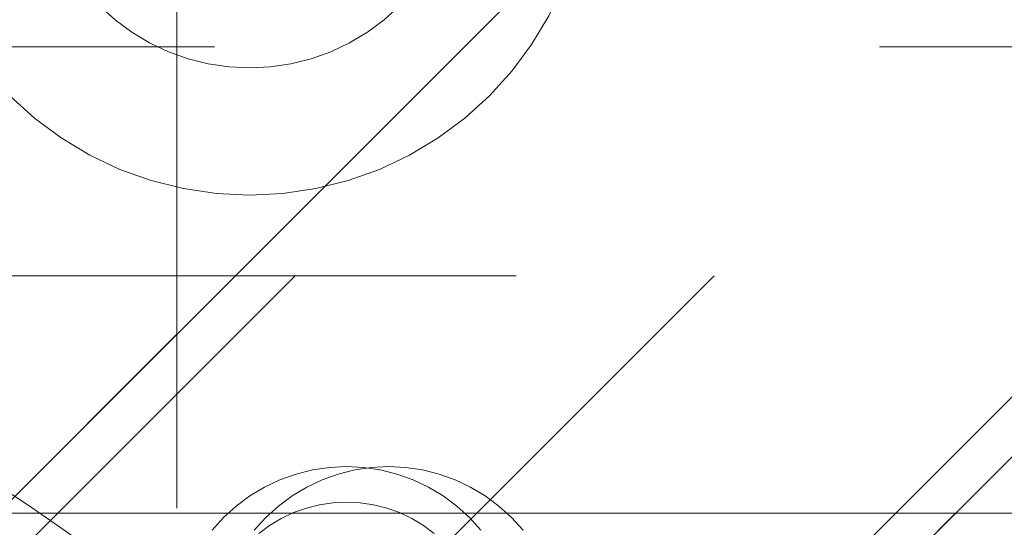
# Model space of a CAD drawing. Header units: inches. Extents: x -467 to -298, y -222 to 20.
# Tile 16 of 57: x -396.532 to -395.618, y 14.546 to 15.017. Entities that reach past the tile are written whole.
import ezdxf

# ---------------------------------------------------------------- set-up
doc = ezdxf.new("R2010")
doc.units = ezdxf.units.IN
doc.header["$LTSCALE"] = 32
doc.header["$MEASUREMENT"] = 0
doc.linetypes.add('Dash Style-1', pattern=[0.083328, 0.041656, -0.041672])
for name, color, linetype, lineweight in [('Black', 7, 'Continuous', 18), ('DashLine', 7, 'Dash Style-1', 13), ('DashLineFill', 7, 'Dash Style-1', 13), ('Drawing', 7, 'Continuous', 18), ('None', 7, 'Continuous', 18), ('SolidLine', 7, 'Continuous', 15), ('TFL_1', 7, 'Continuous', 13)]:
    doc.layers.add(name, color=color, linetype=linetype, lineweight=lineweight)
doc.layers.add('Electrical', color=1, linetype='Dash Style-1', lineweight=15, true_color=0xff0000)
pattern_1 = [(45, (0, 0), (-1.61301565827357, 1.935715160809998), []), (45, (-1.0608, 1.0608), (-0.4723460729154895, 0.4167612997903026), [])]

# ---------------------------------------------------------------- blocks, each defined once
blk = doc.blocks.new('1BRPFX-Ped_Plate (2D)')
at = {"layer": 'DashLineFill', "linetype": 'Continuous', "lineweight": 13}
h = blk.add_hatch(dxfattribs=at)
h.set_pattern_fill('Steel', color=253, style=0, pattern_type=2)
h.set_pattern_definition(pattern_1)
edge = h.paths.add_edge_path()
edge.add_arc((-4.145669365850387, -1.704724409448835), 0.125984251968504, 180, 270.0000000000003)
edge.add_line((-4.145669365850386, -1.830708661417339), (4.145669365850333, -1.830708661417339))
edge.add_arc((4.145669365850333, -1.704724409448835), 0.125984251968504, 270.0000000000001, 360)
edge.add_line((4.271653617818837, -1.704724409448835), (4.271653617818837, 1.704724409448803))
edge.add_arc((4.145669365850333, 1.704724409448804), 0.1259842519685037, 359.9999999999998, 450.0000000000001)
edge.add_line((4.145669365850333, 1.830708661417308), (-4.145669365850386, 1.830708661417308))
edge.add_arc((-4.145669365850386, 1.704724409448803), 0.1259842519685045, 89.99999999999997, 179.9999999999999)
edge.add_line((-4.271653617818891, 1.704724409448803), (-4.271653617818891, -1.704724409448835))
at = {"layer": 'DashLineFill', "flags": 128}
blk.add_lwpolyline([(-4.271653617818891, -1.704724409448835, 0.4142135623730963), (-4.145669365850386, -1.830708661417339), (4.145669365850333, -1.830708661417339, 0.4142135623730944), (4.271653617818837, -1.704724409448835), (4.271653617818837, 1.704724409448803, 0.4142135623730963), (4.145669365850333, 1.830708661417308), (-4.145669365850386, 1.830708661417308, 0.4142135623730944), (-4.271653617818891, 1.704724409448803)], format="xyb", close=True, dxfattribs=at)
at = {"layer": 'SolidLine', "flags": 128}
blk.add_lwpolyline([(1.198008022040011, 1.378859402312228), (1.208136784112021, 1.386371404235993), (1.218953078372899, 1.39285444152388), (1.230352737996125, 1.398246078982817), (1.242225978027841, 1.402494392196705), (1.254458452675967, 1.405558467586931), (1.266932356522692, 1.407408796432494), (1.27952755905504, 1.408027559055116), (1.292122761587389, 1.407408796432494), (1.304596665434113, 1.405558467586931), (1.316829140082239, 1.402494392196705), (1.328702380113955, 1.398246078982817), (1.340102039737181, 1.39285444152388), (1.35091833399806, 1.386371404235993), (1.361047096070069, 1.378859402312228)], dxfattribs=at)
blk = doc.blocks.new('1BRPFY-Leg_Plate (2D)')
at = {"layer": 'DashLineFill', "linetype": 'Continuous', "lineweight": 13}
h = blk.add_hatch(dxfattribs=at)
h.set_pattern_fill('Steel', color=253, style=0, pattern_type=2)
h.set_pattern_definition(pattern_1)
edge = h.paths.add_edge_path()
edge.add_arc((-1.704724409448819, -1.704724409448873), 0.125984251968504, 179.9999999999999, 269.9999999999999)
edge.add_line((-1.704724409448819, -1.830708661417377), (1.704724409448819, -1.830708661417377))
edge.add_arc((1.704724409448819, -1.704724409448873), 0.125984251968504, 270.0000000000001, 360.0000000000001)
edge.add_line((1.830708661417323, -1.704724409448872), (1.830708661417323, 1.704724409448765))
edge.add_arc((1.704724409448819, 1.704724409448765), 0.1259842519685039, 0, 90)
edge.add_line((1.704724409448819, 1.830708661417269), (-1.704724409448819, 1.830708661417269))
edge.add_arc((-1.704724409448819, 1.704724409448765), 0.1259842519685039, 90, 180)
edge.add_line((-1.830708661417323, 1.704724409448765), (-1.830708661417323, -1.704724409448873))
at = {"layer": 'DashLineFill', "flags": 128}
blk.add_lwpolyline([(-1.830708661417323, -1.704724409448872, 0.414213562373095), (-1.704724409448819, -1.830708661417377), (1.704724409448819, -1.830708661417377, 0.414213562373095), (1.830708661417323, -1.704724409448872), (1.830708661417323, 1.704724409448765, 0.414213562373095), (1.704724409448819, 1.830708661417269), (-1.704724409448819, 1.830708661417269, 0.414213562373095), (-1.830708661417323, 1.704724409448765)], format="xyb", close=True, dxfattribs=at)
at = {"layer": 'SolidLine', "flags": 128}
blk.add_lwpolyline([(1.154750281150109, 1.381929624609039), (1.165388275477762, 1.393666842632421), (1.177125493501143, 1.404304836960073), (1.189848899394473, 1.413741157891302), (1.203435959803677, 1.421884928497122), (1.217755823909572, 1.428657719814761), (1.232670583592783, 1.433994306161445), (1.248036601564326, 1.437843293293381), (1.263705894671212, 1.440167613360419), (1.279527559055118, 1.44094488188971), (1.295349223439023, 1.440167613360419), (1.31101851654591, 1.437843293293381), (1.326384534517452, 1.433994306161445), (1.341299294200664, 1.428657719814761), (1.355619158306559, 1.421884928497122), (1.369206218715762, 1.413741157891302), (1.381929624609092, 1.404304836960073), (1.393666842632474, 1.393666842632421), (1.404304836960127, 1.381929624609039)], dxfattribs=at)
blk = doc.blocks.new('Group-12')
at = {"layer": 'Black', "color": 7}
for name in ['1BRPFX-Ped_Plate (2D)', '1BRPFY-Leg_Plate (2D)']:
    blk.add_blockref(name, (8.976377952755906, -5.31496062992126), dxfattribs=at)
blk = doc.blocks.new('Group-13')
at = {"layer": 'None'}
blk.add_blockref('Group-12', (0, 0), dxfattribs=at)
blk = doc.blocks.new('SL Low Storage (2D)')
at = {"layer": 'None'}
blk.add_blockref('Group-13', (0, 0), dxfattribs=at)
at = {"layer": 'Drawing', "color": 0, "flags": 1}
for tag in ['Catalog', 'Option1', 'Option2', 'Option3', 'Option4', 'Option5', 'Option6', 'Option7', 'Option8', 'Option9', 'Option10', 'Option11', 'Option12', 'FinishGroup', 'Discount', 'Tag', 'Custom', 'Item2', 'Item3', 'Item6', 'Item9', 'Item10', 'Item12', 'Item13', 'Item16', 'Item19', 'Item20', 'Item21', 'Item22', 'Item23', 'Item24', 'Item25', 'Item8', 'Item18', 'Item1', 'Item4', 'Item5', 'Item7', 'Item11', 'Item14', 'Item15', 'Item17']:
    blk.add_attdef(tag, (-47.02492789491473, 4.938103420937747), '', height=0.007086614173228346, dxfattribs=at)
blk = doc.blocks.new('TLLegSleeve (2D)')
at = {"layer": 'DashLineFill', "linetype": 'Continuous', "lineweight": 13}
h = blk.add_hatch(dxfattribs=at)
h.set_pattern_fill('Steel', color=253, style=0, pattern_type=2)
h.set_pattern_definition(pattern_1)
edge = h.paths.add_edge_path()
edge.add_line((1.08267716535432, 1.402343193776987), (1.08267716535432, 2.913385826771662))
edge.add_arc((-1.707523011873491e-13, 2.913385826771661), 1.08267716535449, 4.479377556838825e-14, 180)
edge.add_line((-1.082677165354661, 2.913385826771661), (-1.08267716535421, 1.402343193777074))
edge.add_arc((-1.332267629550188e-15, 2.886579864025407e-15), 1.771653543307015, 127.6698869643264, 412.330113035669)
edge.add_line((1.08267716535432, 1.402343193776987), (1.08267716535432, 1.402343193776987))
edge = h.paths.add_edge_path()
edge.add_arc((1.665334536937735e-15, 2.91338582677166), 0.7480314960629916, 180, 360)
edge.add_arc((1.665334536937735e-15, 2.91338582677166), 0.7480314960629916, 9.54166404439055e-15, 180)
edge.add_line((-0.7480314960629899, 2.91338582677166), (-0.7480314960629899, 2.91338582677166))
edge = h.paths.add_edge_path()
edge.add_arc((-1.723066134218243e-13, 5.70119602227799e-16), 1.437007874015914, 180, 360)
edge.add_arc((-1.723066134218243e-13, 9.149983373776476e-17), 1.437007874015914, 9.541664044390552e-15, 180)
edge.add_line((-1.437007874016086, 3.308097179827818e-16), (-1.437007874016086, 3.308097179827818e-16))
at = {"layer": 'DashLineFill', "flags": 128}
for points in [[(1.08267716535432, 1.402343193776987), (1.08267716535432, 2.913385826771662, 0.9999999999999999), (-1.082677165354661, 2.913385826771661), (-1.08267716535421, 1.402343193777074, 2.931618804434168), (1.08267716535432, 1.402343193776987)], [(-1.437007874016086, 3.308097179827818e-16, 0.9999999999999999), (1.437007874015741, 3.308097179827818e-16, 0.9999999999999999), (-1.437007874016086, 3.308097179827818e-16)]]:
    blk.add_lwpolyline(points, format="xyb", close=True, dxfattribs=at)
blk = doc.blocks.new('Group-14')
at = {"layer": 'SolidLine', "flags": 128}
blk.add_lwpolyline([(7.322834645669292, -5.31496062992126, -0.414213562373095), (9.015748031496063, -3.622047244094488, -0.414213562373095), (10.70866141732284, -5.31496062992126, -0.414213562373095), (9.015748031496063, -7.007874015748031, -0.414213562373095)], format="xyb", close=True, dxfattribs=at)
at = {"layer": 'TFL_1', "color": 7}
blk.add_blockref('TLLegSleeve (2D)', (9.015748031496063, -5.31496062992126), dxfattribs=at)
blk = doc.blocks.new('Group-15')
at = {"layer": 'None'}
blk.add_blockref('Group-14', (0, 0), dxfattribs=at)
blk = doc.blocks.new('SL Lowboy Top (2D)')
at = {"layer": 'None'}
blk.add_blockref('Group-15', (0, 0), dxfattribs=at)
at = {"layer": 'Drawing', "color": 0, "flags": 1}
for tag in ['Tag', 'Catalog', 'Option1', 'Option2', 'Option3', 'Option4', 'Option5', 'Option6', 'Option7', 'Option8', 'Option9', 'Option10', 'Option11', 'Option12', 'Custom', 'FinishGroup', 'Discount', 'Item2', 'Item3', 'Item6', 'Item9', 'Item10', 'Item12', 'Item13', 'Item16', 'Item19', 'Item20', 'Item21', 'Item22', 'Item23', 'Item24', 'Item25', 'Item8', 'Item18', 'Item1', 'Item4', 'Item5', 'Item7', 'Item11', 'Item14', 'Item15', 'Item17']:
    blk.add_attdef(tag, (-47.02492789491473, 9.438103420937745), '', height=0.007086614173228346, dxfattribs=at)
blk = doc.blocks.new('Group-35')
at = {"layer": 'DashLineFill', "linetype": 'Continuous', "lineweight": 13}
h = blk.add_hatch(dxfattribs=at)
h.set_pattern_fill('Steel', color=253, style=0, pattern_type=2)
h.set_pattern_definition(pattern_1)
h.paths.add_polyline_path([(-2.066929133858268, 1.397637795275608), (2.066929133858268, 1.397637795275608), (2.066929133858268, 0.1377952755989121), (2.106299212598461, 0.1377952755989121), (2.106299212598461, -0.1377952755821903), (2.066929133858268, -0.1377952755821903), (2.066929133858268, -5.275590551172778), (2.106299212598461, -5.275590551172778), (2.106299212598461, -5.55118110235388), (2.066929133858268, -5.55118110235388), (2.066929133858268, -5.82677165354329), (-2.066929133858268, -5.82677165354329), (-2.066929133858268, -5.55118110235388), (-2.106299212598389, -5.55118110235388), (-2.106299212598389, -5.275590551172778), (-2.066929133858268, -5.275590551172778), (-2.066929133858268, -0.1377952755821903), (-2.106299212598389, -0.1377952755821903), (-2.106299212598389, 0.1377952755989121), (-2.066929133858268, 0.1377952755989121)])
at = {"layer": 'DashLineFill', "flags": 128}
blk.add_lwpolyline([(-2.066929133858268, 1.397637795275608), (2.066929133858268, 1.397637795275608), (2.066929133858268, 0.1377952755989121), (2.106299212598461, 0.1377952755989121), (2.106299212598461, -0.1377952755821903), (2.066929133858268, -0.1377952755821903), (2.066929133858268, -5.275590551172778), (2.106299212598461, -5.275590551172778), (2.106299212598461, -5.55118110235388), (2.066929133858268, -5.55118110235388), (2.066929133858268, -5.82677165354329), (-2.066929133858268, -5.82677165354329), (-2.066929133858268, -5.55118110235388), (-2.106299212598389, -5.55118110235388), (-2.106299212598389, -5.275590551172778), (-2.066929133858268, -5.275590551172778), (-2.066929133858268, -0.1377952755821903), (-2.106299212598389, -0.1377952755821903), (-2.106299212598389, 0.1377952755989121), (-2.066929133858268, 0.1377952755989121)], close=True, dxfattribs=at)
blk = doc.blocks.new('TL14_upper_leg (2D)')
at = {"layer": 'DashLine', "color": 7}
blk.add_blockref('Group-35', (0, 0), dxfattribs=at)
blk = doc.blocks.new('1BRPT9-Bracket (2D)')
at = {"layer": 'DashLineFill', "linetype": 'Continuous', "lineweight": 13}
h = blk.add_hatch(dxfattribs=at)
h.set_pattern_fill('Steel', color=253, style=0, pattern_type=2)
h.set_pattern_definition(pattern_1)
edge = h.paths.add_edge_path()
edge.add_arc((1.677931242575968, -8.488188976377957), 0.2519685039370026, 269.999999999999, 360.0000000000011)
edge.add_line((1.929899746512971, -8.488188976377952), (1.929899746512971, -7.480314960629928))
edge.add_line((1.929899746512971, -7.480314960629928), (2.323600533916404, -7.480314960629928))
edge.add_line((2.323600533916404, -7.480314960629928), (2.323600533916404, 7.461135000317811))
edge.add_line((2.323600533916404, 7.461135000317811), (1.929899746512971, 7.480314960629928))
edge.add_line((1.929899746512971, 7.480314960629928), (1.929899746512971, 8.488188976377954))
edge.add_arc((1.677931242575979, 8.488188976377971), 0.2519685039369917, 359.999999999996, 450.0000000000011)
edge.add_line((1.677931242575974, 8.740157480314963), (-2.32206875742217, 8.740157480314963))
edge.add_line((-2.32206875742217, 8.740157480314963), (-2.32206875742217, -8.74015748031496))
edge.add_line((-2.32206875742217, -8.74015748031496), (1.677931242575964, -8.74015748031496))
h = blk.add_hatch(dxfattribs=at)
h.set_pattern_fill('Steel', color=253, style=0, pattern_type=2)
h.set_pattern_definition(pattern_1)
h.paths.add_polyline_path([(1.150372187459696, 8.425196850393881), (1.181243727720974, 8.423680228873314), (1.211817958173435, 8.419144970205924), (1.241800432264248, 8.411634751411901), (1.27090240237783, 8.401221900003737), (1.298843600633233, 8.388006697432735), (1.325354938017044, 8.37211641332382), (1.350181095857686, 8.35370407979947), (1.373082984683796, 8.332947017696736), (1.393840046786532, 8.310045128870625), (1.41225238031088, 8.285218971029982), (1.428142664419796, 8.258707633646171), (1.441357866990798, 8.230766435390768), (1.451770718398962, 8.201664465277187), (1.459280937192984, 8.171681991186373), (1.463816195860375, 8.141107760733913), (1.465332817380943, 8.110236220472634), (1.463816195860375, 8.079364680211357), (1.459280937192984, 8.048790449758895), (1.451770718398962, 8.018807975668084), (1.441357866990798, 7.989706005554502), (1.428142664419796, 7.961764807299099), (1.41225238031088, 7.935253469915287), (1.393840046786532, 7.910427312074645), (1.373082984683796, 7.887525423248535), (1.350181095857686, 7.866768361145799), (1.325354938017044, 7.848356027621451), (1.298843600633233, 7.832465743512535), (1.27090240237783, 7.819250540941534), (1.241800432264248, 7.80883768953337), (1.211817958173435, 7.801327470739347), (1.181243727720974, 7.796792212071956), (1.150372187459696, 7.795275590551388), (1.119500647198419, 7.796792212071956), (1.088926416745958, 7.801327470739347), (1.058943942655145, 7.80883768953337), (1.029841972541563, 7.819250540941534), (1.00190077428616, 7.832465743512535), (0.9753894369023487, 7.848356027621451), (0.9505632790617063, 7.866768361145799), (0.9276613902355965, 7.887525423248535), (0.9069043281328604, 7.910427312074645), (0.8884919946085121, 7.935253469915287), (0.8726017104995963, 7.961764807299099), (0.8593865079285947, 7.989706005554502), (0.8489736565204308, 8.018807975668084), (0.8414634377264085, 8.048790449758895), (0.8369281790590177, 8.079364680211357), (0.8354115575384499, 8.110236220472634), (0.8369281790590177, 8.141107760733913), (0.8414634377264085, 8.171681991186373), (0.8489736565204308, 8.201664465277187), (0.8593865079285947, 8.230766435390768), (0.8726017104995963, 8.258707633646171), (0.8884919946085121, 8.285218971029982), (0.9069043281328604, 8.310045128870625), (0.9276613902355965, 8.332947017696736), (0.9505632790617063, 8.35370407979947), (0.9753894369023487, 8.37211641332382), (1.00190077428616, 8.388006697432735), (1.029841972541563, 8.401221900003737), (1.058943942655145, 8.411634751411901), (1.088926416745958, 8.419144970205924), (1.119500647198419, 8.423680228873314)])
h = blk.add_hatch(dxfattribs=at)
h.set_pattern_fill('Steel', color=253, style=0, pattern_type=2)
h.set_pattern_definition(pattern_1)
h.paths.add_polyline_path([(1.150372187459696, 8.307086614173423), (1.169666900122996, 8.306138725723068), (1.188775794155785, 8.303304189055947), (1.207514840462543, 8.298610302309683), (1.225703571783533, 8.29210227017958), (1.243166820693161, 8.283842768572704), (1.259736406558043, 8.273911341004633), (1.275252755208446, 8.262403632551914), (1.289566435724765, 8.249430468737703), (1.302539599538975, 8.235116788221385), (1.314047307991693, 8.219600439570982), (1.323978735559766, 8.2030308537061), (1.332238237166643, 8.185567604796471), (1.338746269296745, 8.167378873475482), (1.34344015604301, 8.148639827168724), (1.346274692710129, 8.129530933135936), (1.347222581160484, 8.110236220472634), (1.346274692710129, 8.090941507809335), (1.34344015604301, 8.071832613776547), (1.338746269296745, 8.053093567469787), (1.332238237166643, 8.0349048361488), (1.323978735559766, 8.01744158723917), (1.314047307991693, 8.000872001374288), (1.302539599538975, 7.985355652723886), (1.289566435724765, 7.971041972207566), (1.275252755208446, 7.958068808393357), (1.259736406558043, 7.946561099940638), (1.243166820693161, 7.936629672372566), (1.225703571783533, 7.928370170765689), (1.207514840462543, 7.921862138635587), (1.188775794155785, 7.917168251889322), (1.169666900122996, 7.914333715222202), (1.150372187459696, 7.913385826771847), (1.131077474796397, 7.914333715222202), (1.111968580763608, 7.917168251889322), (1.093229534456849, 7.921862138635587), (1.07504080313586, 7.928370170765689), (1.057577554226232, 7.936629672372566), (1.04100796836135, 7.946561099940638), (1.025491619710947, 7.958068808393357), (1.011177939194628, 7.971041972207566), (0.9982047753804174, 7.985355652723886), (0.9866970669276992, 8.000872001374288), (0.9767656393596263, 8.01744158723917), (0.9685061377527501, 8.0349048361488), (0.9619981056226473, 8.053093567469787), (0.9573042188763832, 8.071832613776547), (0.9544696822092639, 8.090941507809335), (0.9535217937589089, 8.110236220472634), (0.9544696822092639, 8.129530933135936), (0.9573042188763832, 8.148639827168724), (0.9619981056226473, 8.167378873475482), (0.9685061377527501, 8.185567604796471), (0.9767656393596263, 8.2030308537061), (0.9866970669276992, 8.219600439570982), (0.9982047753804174, 8.235116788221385), (1.011177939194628, 8.249430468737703), (1.025491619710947, 8.262403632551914), (1.04100796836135, 8.273911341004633), (1.057577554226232, 8.283842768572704), (1.07504080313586, 8.29210227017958), (1.093229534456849, 8.298610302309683), (1.111968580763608, 8.303304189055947), (1.131077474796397, 8.306138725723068)])
at = {"layer": 'DashLineFill', "flags": 128}
for points in [[(1.150372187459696, 8.425196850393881), (1.181243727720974, 8.423680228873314), (1.211817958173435, 8.419144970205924), (1.241800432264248, 8.411634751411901), (1.27090240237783, 8.401221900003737), (1.298843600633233, 8.388006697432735), (1.325354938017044, 8.37211641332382), (1.350181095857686, 8.35370407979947), (1.373082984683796, 8.332947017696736), (1.393840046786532, 8.310045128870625), (1.41225238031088, 8.285218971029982), (1.428142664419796, 8.258707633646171), (1.441357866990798, 8.230766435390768), (1.451770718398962, 8.201664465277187), (1.459280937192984, 8.171681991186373), (1.463816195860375, 8.141107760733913), (1.465332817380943, 8.110236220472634), (1.463816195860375, 8.079364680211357), (1.459280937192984, 8.048790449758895), (1.451770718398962, 8.018807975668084), (1.441357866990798, 7.989706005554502), (1.428142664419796, 7.961764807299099), (1.41225238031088, 7.935253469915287), (1.393840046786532, 7.910427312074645), (1.373082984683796, 7.887525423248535), (1.350181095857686, 7.866768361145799), (1.325354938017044, 7.848356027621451), (1.298843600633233, 7.832465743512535), (1.27090240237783, 7.819250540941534), (1.241800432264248, 7.80883768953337), (1.211817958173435, 7.801327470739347), (1.181243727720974, 7.796792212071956), (1.150372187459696, 7.795275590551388), (1.119500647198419, 7.796792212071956), (1.088926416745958, 7.801327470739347), (1.058943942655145, 7.80883768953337), (1.029841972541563, 7.819250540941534), (1.00190077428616, 7.832465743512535), (0.9753894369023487, 7.848356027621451), (0.9505632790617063, 7.866768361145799), (0.9276613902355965, 7.887525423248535), (0.9069043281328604, 7.910427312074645), (0.8884919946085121, 7.935253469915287), (0.8726017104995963, 7.961764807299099), (0.8593865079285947, 7.989706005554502), (0.8489736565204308, 8.018807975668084), (0.8414634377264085, 8.048790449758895), (0.8369281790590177, 8.079364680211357), (0.8354115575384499, 8.110236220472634), (0.8369281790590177, 8.141107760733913), (0.8414634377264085, 8.171681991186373), (0.8489736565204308, 8.201664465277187), (0.8593865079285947, 8.230766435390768), (0.8726017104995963, 8.258707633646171), (0.8884919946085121, 8.285218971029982), (0.9069043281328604, 8.310045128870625), (0.9276613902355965, 8.332947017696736), (0.9505632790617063, 8.35370407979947), (0.9753894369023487, 8.37211641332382), (1.00190077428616, 8.388006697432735), (1.029841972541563, 8.401221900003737), (1.058943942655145, 8.411634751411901), (1.088926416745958, 8.419144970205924), (1.119500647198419, 8.423680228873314)], [(1.150372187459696, 8.307086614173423), (1.169666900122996, 8.306138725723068), (1.188775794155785, 8.303304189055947), (1.207514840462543, 8.298610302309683), (1.225703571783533, 8.29210227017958), (1.243166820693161, 8.283842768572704), (1.259736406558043, 8.273911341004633), (1.275252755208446, 8.262403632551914), (1.289566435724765, 8.249430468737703), (1.302539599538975, 8.235116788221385), (1.314047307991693, 8.219600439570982), (1.323978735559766, 8.2030308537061), (1.332238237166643, 8.185567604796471), (1.338746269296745, 8.167378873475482), (1.34344015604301, 8.148639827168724), (1.346274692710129, 8.129530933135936), (1.347222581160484, 8.110236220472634), (1.346274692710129, 8.090941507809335), (1.34344015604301, 8.071832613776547), (1.338746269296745, 8.053093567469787), (1.332238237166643, 8.0349048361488), (1.323978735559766, 8.01744158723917), (1.314047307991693, 8.000872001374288), (1.302539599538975, 7.985355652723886), (1.289566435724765, 7.971041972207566), (1.275252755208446, 7.958068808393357), (1.259736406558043, 7.946561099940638), (1.243166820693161, 7.936629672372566), (1.225703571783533, 7.928370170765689), (1.207514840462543, 7.921862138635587), (1.188775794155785, 7.917168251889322), (1.169666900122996, 7.914333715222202), (1.150372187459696, 7.913385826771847), (1.131077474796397, 7.914333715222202), (1.111968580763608, 7.917168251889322), (1.093229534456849, 7.921862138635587), (1.07504080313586, 7.928370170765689), (1.057577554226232, 7.936629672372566), (1.04100796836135, 7.946561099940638), (1.025491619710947, 7.958068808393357), (1.011177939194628, 7.971041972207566), (0.9982047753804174, 7.985355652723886), (0.9866970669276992, 8.000872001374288), (0.9767656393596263, 8.01744158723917), (0.9685061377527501, 8.0349048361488), (0.9619981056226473, 8.053093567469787), (0.9573042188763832, 8.071832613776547), (0.9544696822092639, 8.090941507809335), (0.9535217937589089, 8.110236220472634), (0.9544696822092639, 8.129530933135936), (0.9573042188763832, 8.148639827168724), (0.9619981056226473, 8.167378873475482), (0.9685061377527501, 8.185567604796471), (0.9767656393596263, 8.2030308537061), (0.9866970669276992, 8.219600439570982), (0.9982047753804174, 8.235116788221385), (1.011177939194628, 8.249430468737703), (1.025491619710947, 8.262403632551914), (1.04100796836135, 8.273911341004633), (1.057577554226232, 8.283842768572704), (1.07504080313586, 8.29210227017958), (1.093229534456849, 8.298610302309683), (1.111968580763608, 8.303304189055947), (1.131077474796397, 8.306138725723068)]]:
    blk.add_lwpolyline(points, close=True, dxfattribs=at)
blk = doc.blocks.new('Group-59')
at = {"layer": 'None', "color": 7}
for name, p in [('1BRPT9-Bracket (2D)', (7.862204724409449, -11.41732283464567)), ('1BRPFY-Leg_Plate (2D)', (7.862204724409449, -5.31496062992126)), ('TL14_upper_leg (2D)', (7.862204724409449, -5.31496062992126))]:
    blk.add_blockref(name, p, dxfattribs=at)
blk = doc.blocks.new('Group-61')
at = {"layer": 'None'}
blk.add_blockref('Group-59', (0, 0), dxfattribs=at)
blk = doc.blocks.new('SL Credenza Desk Top (2D)')
at = {"layer": 'None'}
blk.add_blockref('Group-61', (0, 0), dxfattribs=at)
at = {"layer": 'Drawing', "color": 0, "flags": 1}
for tag in ['Tag', 'Catalog', 'Option1', 'Option2', 'Option3', 'Option4', 'Option5', 'Option6', 'Option7', 'Option8', 'Option9', 'Option10', 'Option11', 'Option12', 'Custom', 'FinishGroup', 'Discount', 'Item2', 'Item3', 'Item6', 'Item9', 'Item10', 'Item12', 'Item13', 'Item16', 'Item19', 'Item20', 'Item21', 'Item22', 'Item23', 'Item24', 'Item25', 'Item8', 'Item18', 'Item1', 'Item4', 'Item5', 'Item7', 'Item11', 'Item14', 'Item15', 'Item17']:
    blk.add_attdef(tag, (-45.8715836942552, 8.953742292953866), '', height=0.007086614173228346, dxfattribs=at)
blk = doc.blocks.new('Group-69')
at = {"layer": 'DashLine', "flags": 128}
blk.add_lwpolyline([(12.01968503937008, -13.27551181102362), (48.00393700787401, -13.27551181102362), (48.00393700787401, -15.69677165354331), (12.01968503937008, -15.69677165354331)], close=True, dxfattribs=at)
blk = doc.blocks.new('Group-71')
at = {"layer": 'Electrical', "linetype": 'Continuous', "lineweight": 5, "true_color": 0xdd0000}
h = blk.add_hatch(dxfattribs=at)
h.set_pattern_fill('ElectricalHatch', color=12, style=0, pattern_type=2)
h.set_pattern_definition([(45, (0, 0), (-0.3333333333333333, -0.7222222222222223), [])])
edge = h.paths.add_edge_path()
edge.add_arc((12.76771653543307, -16.00935039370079), 0.3125, 180, 270)
edge.add_line((12.76771653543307, -16.32185039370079), (83.24015748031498, -16.32185039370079))
edge.add_arc((83.24015748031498, -16.00935039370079), 0.3125, 270, 360)
edge.add_arc((83.24015748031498, -16.00935039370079), 0.3125, 0, 90)
edge.add_line((83.24015748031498, -15.69685039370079), (12.76771653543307, -15.69685039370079))
edge.add_arc((12.76771653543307, -16.00935039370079), 0.3125, 90, 180)
at = {"layer": 'Electrical', "flags": 128}
blk.add_lwpolyline([(12.45521653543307, -16.00935039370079, 0.414213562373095), (12.76771653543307, -16.32185039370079), (83.24015748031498, -16.32185039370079, 0.414213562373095), (83.55265748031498, -16.00935039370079, 0.414213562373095), (83.24015748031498, -15.69685039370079), (12.76771653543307, -15.69685039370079, 0.414213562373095)], format="xyb", close=True, dxfattribs=at)
at = {"layer": 'None'}
blk.add_blockref('Group-69', (0, 0), dxfattribs=at)
blk = doc.blocks.new('Group-72')
at = {"layer": 'None'}
blk.add_blockref('Group-71', (0, 0), dxfattribs=at)
blk = doc.blocks.new('Group-73')
at = {"layer": 'None'}
blk.add_blockref('Group-72', (0, 0), dxfattribs=at)
blk = doc.blocks.new('SL Overhead (2D)')
at = {"layer": 'None'}
blk.add_blockref('Group-73', (0, 0), dxfattribs=at)
at = {"layer": 'Drawing', "color": 0, "flags": 1}
for tag in ['Tag', 'Catalog', 'Option1', 'Option2', 'Option3', 'Option4', 'Option5', 'Option6', 'Option7', 'Option8', 'Option9', 'Option10', 'Option11', 'Option12', 'Custom', 'FinishGroup', 'Discount', 'Item2', 'Item3', 'Item6', 'Item9', 'Item10', 'Item12', 'Item13', 'Item16', 'Item19', 'Item20', 'Item21', 'Item22', 'Item23', 'Item24', 'Item25', 'Item8', 'Item18', 'Item1', 'Item4', 'Item5', 'Item7', 'Item11', 'Item14', 'Item15', 'Item17']:
    blk.add_attdef(tag, (-59.01508537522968, -138.5264635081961), '', height=0.007086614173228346, dxfattribs=at)

msp = doc.modelspace()

# ---------------------------------------------------------------- block references
at = {"layer": 'Drawing'}
for name in ['SL Low Storage (2D)', 'SL Lowboy Top (2D)']:
    msp.add_blockref(name, (-406.4842519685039, 18.4763779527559), dxfattribs=at)

# ---------------------------------------------------------------- next in the draw order: block references
msp.add_blockref('SL Credenza Desk Top (2D)', (-405.3309077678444, 18.47637795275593), dxfattribs=at)

# ---------------------------------------------------------------- next in the draw order: block references
msp.add_blockref('SL Overhead (2D)', (-418.4842519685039, 30.4763779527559), dxfattribs=at)

doc.saveas('drawing.dxf')
